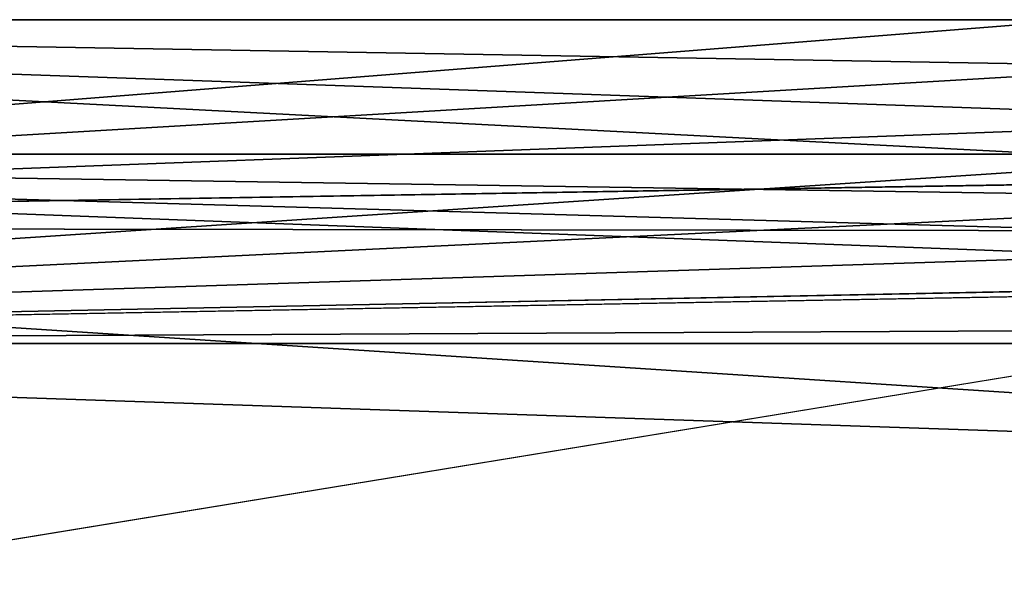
# Model space of a CAD drawing. Header units: metres. Extents: x -150 to 150, y -23 to 84.
# Tile 6 of 27: x -104.36 to -89.72, y 14.53 to 23. Entities that reach past the tile are written whole.
import ezdxf

# ---------------------------------------------------------------- set-up
doc = ezdxf.new("R2010")
doc.units = ezdxf.units.M
doc.layers.add('solid_26009110_SW0001', color=7, linetype='CONTINUOUS')

msp = doc.modelspace()

# ---------------------------------------------------------------- linework, layer by layer
at = {"layer": 'solid_26009110_SW0001'}
for points in [[(-88.578697, 23), (-127.5, 23), (-127.5, 19.918585, 11.5)], [(-87.069107, 22.300644, 5.62861), (-88.578697, 23), (-127.5, 19.918585, 11.5)], [(-87.075043, 22.303236, -5.618331), (-127.5, 23), (-88.578697, 23)], [(-85.12011, 21.509291, -8.145577), (-82.482796, 20.662445, -10.10264), (-127.5, 23)], [(-127.5, 19.918585, -11.5), (-127.5, 23), (-82.482796, 20.662445, -10.10264)], [(-87.075043, 22.303236, -5.618331), (-85.12011, 21.509291, -8.145577), (-127.5, 23)], [(-85.109573, 21.505346, 8.155984), (-87.069107, 22.300644, 5.62861), (-127.5, 19.918585, 11.5)], [(-82.469032, 20.658731, 10.110233), (-85.109573, 21.505346, 8.155984), (-127.5, 19.918585, 11.5)], [(-85.5, 21), (-128, 21), (-128, 18.18647, -10.50011)], [(-79.194878, 19.164087, 8.58707), (-128, 18.18647, 10.50011), (-128, 21)], [(-83.805275, 20.331434, 5.256691), (-128, 21), (-85.5, 21)], [(-81.740669, 19.684126, 7.316776), (-79.194878, 19.164087, 8.58707), (-128, 21)], [(-83.805275, 20.331434, 5.256691), (-81.740669, 19.684126, 7.316776), (-128, 21)], [(-83.804985, 20.331327, -5.257102), (-85.5, 21), (-128, 18.18647, -10.50011)], [(-127.5, 19.918585, -11.5), (-82.482796, 20.662445, -10.10264), (-76.502968, 19.842798, -11.630279)], [(-76.497513, 19.842793, 11.630288), (-82.469032, 20.658731, 10.110233), (-127.5, 19.918585, 11.5)], [(-81.740501, 19.684078, -7.316901), (-83.804985, 20.331327, -5.257102), (-128, 18.18647, -10.50011)], [(-127.5, 11.5, 19.918585), (127.5, 11.5, 19.918585), (127.5, 19.918585, 11.5)], [(76.502487, 19.842793, 11.630288), (-127.5, 11.5, 19.918585), (127.5, 19.918585, 11.5)], [(-76.497513, 19.842793, 11.630288), (-127.5, 19.918585, 11.5), (-127.5, 11.5, 19.918585)], [(0.001228, 11.621921, -19.847694), (-127.5, 19.918585, -11.5), (-76.502968, 19.842798, -11.630279)], [(0.001228, 11.621921, -19.847694), (-127.5, 11.5, -19.918585), (-127.5, 19.918585, -11.5)], [(76.502487, 19.842793, 11.630288), (-76.497513, 19.842793, 11.630288), (-127.5, 11.5, 19.918585)], [(-79.194443, 19.164024, -8.587209), (-81.740501, 19.684078, -7.316901), (-128, 18.18647, -10.50011)], [(-128, 18.18647, -10.50011), (73.805557, 19.164024, -8.587209), (-73.805054, 19.164097, -8.587048)], [(-73.805054, 19.164097, -8.587048), (-79.194443, 19.164024, -8.587209), (-128, 18.18647, -10.50011)], [(97.199997, 18.186556, 10.499961), (-128, 18.18647, 10.50011), (-79.194878, 19.164087, 8.58707)], [(97.199997, 18.186556, -10.499961), (73.805557, 19.164024, -8.587209), (-128, 18.18647, -10.50011)], [(97.199997, 18.186556, -10.499961), (-128, 18.18647, -10.50011), (-128, 10.500185, -18.18642)], [(97.199997, 10.499961, -18.186556), (97.199997, 18.186556, -10.499961), (-128, 10.500185, -18.18642)], [(97.199997, 18.186556, 10.499961), (97.199997, 10.499961, 18.186556), (-128, 18.18647, 10.50011)], [(97.199997, 10.499961, 18.186556), (-128, 10.500185, 18.18642), (-128, 18.18647, 10.50011)]]:
    msp.add_3dface(points, dxfattribs=at)

doc.saveas('drawing.dxf')
